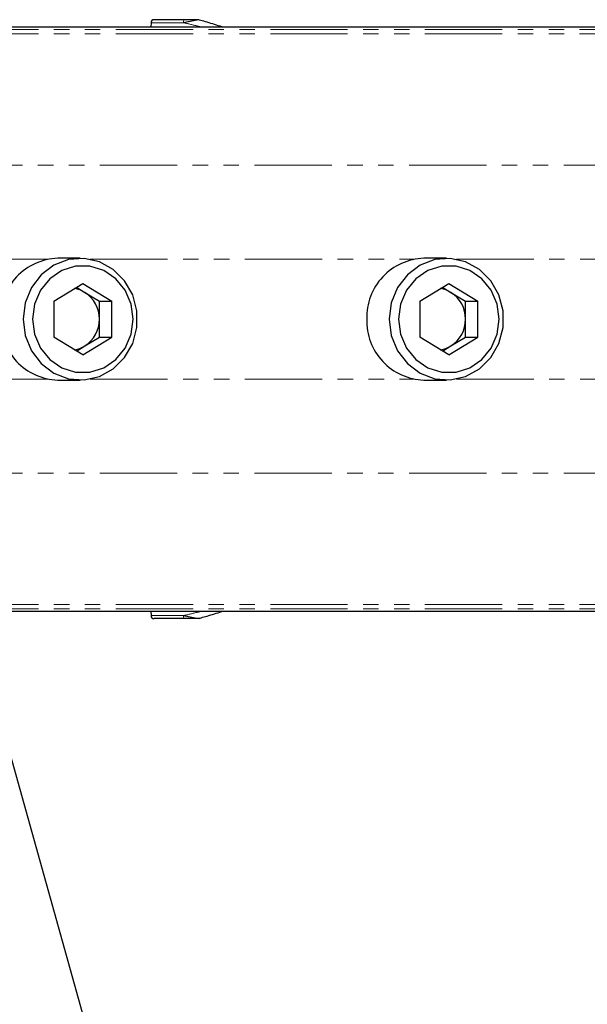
# Paper-space layout 'Inground Anchor' of a CAD drawing. Header units: millimetres. Extents: x 262 to 9484, y 125 to 8141.
# Tile 34 of 53: x 774 to 821, y 6085 to 6165. Entities that reach past the tile are written whole.
import ezdxf

# ---------------------------------------------------------------- set-up
doc = ezdxf.new("R2010")
doc.units = ezdxf.units.MM
doc.linetypes.add('PHANTOM', pattern=[12.7, 6.35, -1.27, 1.27, -1.27, 1.27, -1.27])
doc.layers.add('COMPONENT_GEOMETRY', color=7, linetype='Continuous')
doc.styles.add('SLDTEXTSTYLE0', font='TXT', dxfattribs={"width": 0.75})
doc.dimstyles.new('SLDDIMSTYLE0', dxfattribs={"dimtxt": 50, "dimasz": 3.302, "dimexe": 0, "dimexo": 0.0625, "dimgap": 12.5, "dimtad": 0, "dimtih": 1, "dimtoh": 1, "dimdec": 0, "dimrnd": 1e-09, "dimzin": 12, "dimdsep": 46, "dimtxsty": 'SLDTEXTSTYLE0', "dimsah": 1, "dimcen": 0.09, "dimadec": 0, "dimazin": 3, "dimtfac": 1, "dimtdec": 0, "dimtofl": 0, "dimtmove": 0, "dimatfit": 3, "dimfxl": 1, "dimfrac": 2, "dimtolj": 1, "dimtzin": 12, "dimarcsym": 0})

# ---------------------------------------------------------------- blocks, each defined once
blk = doc.blocks.new('_D_13')
at = {"layer": 'COMPONENT_GEOMETRY', "color": 7}
for p, q in [((519.7, 6139.559), (519.7, 3926.076)), ((4570.646, 6139.559), (4570.646, 3926.076)), ((519.7, 3929.251), (2471.284, 3929.251)), ((4570.646, 3929.251), (2619.062, 3929.251))]:
    blk.add_line(p, q, dxfattribs=at)
for points in [[(519.7, 3929.251), (523.002, 3928.743), (523.002, 3929.759)], [(4570.646, 3929.251), (4567.344, 3929.759), (4567.344, 3928.743)]]:
    blk.add_solid(points, dxfattribs=at)
at = {"layer": 'COMPONENT_GEOMETRY', "color": 7, "insert": (2471.284, 3954.017), "char_height": 50, "attachment_point": 1, "style": 'SLDTEXTSTYLE0'}
blk.add_mtext('4051', dxfattribs=at)

psp = doc.layouts.new('Inground Anchor')

# ---------------------------------------------------------------- linework, layer by layer
at = {"color": 7, "linetype": 'Continuous', "lineweight": 25}
for p, q in [((785.257, 6165.183), (785.251, 6164.829)), ((788.028, 6165.429), (785.507, 6165.429)), ((789.22, 6165.399), (789.206, 6165.403)), ((769.657, 6164.829), (1455.479, 6164.829)), ((779.446, 6145.829), (777.599, 6145.829)), ((809.516, 6145.829), (807.669, 6145.829)), ((777.263, 6142.296), (779.652, 6143.764)), ((779.139, 6143.449), (779.82, 6143.03)), ((779.652, 6143.764), (782.04, 6142.296)), ((807.333, 6142.296), (809.721, 6143.764)), ((809.208, 6143.449), (809.889, 6143.03)), ((809.721, 6143.764), (812.11, 6142.296)), ((777.263, 6142.296), (777.263, 6139.361)), ((779.82, 6143.03), (781.014, 6142.296)), ((781.014, 6142.296), (782.04, 6142.296)), ((781.014, 6140.829), (781.014, 6142.296)), ((782.04, 6139.361), (782.04, 6142.296)), ((807.333, 6142.296), (807.333, 6139.361)), ((809.889, 6143.03), (811.084, 6142.296)), ((811.084, 6142.296), (812.11, 6142.296)), ((811.084, 6140.829), (811.084, 6142.296)), ((812.11, 6139.361), (812.11, 6142.296)), ((781.014, 6139.361), (781.014, 6140.829)), ((811.084, 6139.361), (811.084, 6140.829)), ((779.652, 6137.893), (777.263, 6139.361)), ((779.652, 6137.893), (782.04, 6139.361)), ((779.82, 6138.627), (781.014, 6139.361)), ((781.014, 6139.361), (782.04, 6139.361)), ((809.721, 6137.893), (807.333, 6139.361)), ((809.721, 6137.893), (812.11, 6139.361)), ((809.889, 6138.627), (811.084, 6139.361)), ((811.084, 6139.361), (812.11, 6139.361)), ((779.139, 6138.209), (779.82, 6138.627)), ((809.208, 6138.209), (809.889, 6138.627)), ((777.599, 6135.829), (779.446, 6135.829)), ((807.669, 6135.829), (809.516, 6135.829)), ((769.657, 6116.829), (926.685, 6116.829)), ((785.251, 6116.829), (785.257, 6116.474)), ((788.028, 6116.229), (785.507, 6116.229)), ((789.198, 6116.251), (789.372, 6116.301)), ((773.154, 6106.936), (1157.45, 4731.875))]:
    psp.add_line(p, q, dxfattribs=at)
at = {"color": 8, "linetype": 'PHANTOM', "lineweight": 18}
for p, q in [((785.257, 6165.183), (787.911, 6165.183)), ((769.657, 6164.634), (1466.45, 6164.634)), ((769.657, 6164.277), (1618.607, 6164.277)), ((768.35, 6153.479), (1625.897, 6153.479)), ((772.33, 6145.752), (776.782, 6145.752)), ((780.264, 6145.752), (806.851, 6145.752)), ((810.334, 6145.752), (1400.603, 6145.752)), ((772.33, 6135.905), (776.782, 6135.905)), ((780.264, 6135.905), (806.851, 6135.905)), ((810.334, 6135.905), (1400.603, 6135.905)), ((768.35, 6128.178), (1625.897, 6128.178)), ((769.657, 6117.38), (1618.604, 6117.38)), ((769.657, 6117.023), (1469.886, 6117.023)), ((785.257, 6116.474), (787.911, 6116.474))]:
    psp.add_line(p, q, dxfattribs=at)
at = {"color": 8, "linetype": 'PHANTOM', "lineweight": 18, "flags": 128}
for points in [[(787.911, 6165.183), (787.913, 6165.231), (787.92, 6165.277), (787.931, 6165.32), (787.946, 6165.357), (787.963, 6165.387), (787.983, 6165.41), (788.005, 6165.424), (788.028, 6165.429)], [(787.911, 6116.474), (787.913, 6116.426), (787.92, 6116.38), (787.931, 6116.337), (787.946, 6116.3), (787.963, 6116.27), (787.983, 6116.247), (788.005, 6116.233), (788.028, 6116.229)]]:
    psp.add_lwpolyline(points, dxfattribs=at)
at = {"color": 7, "linetype": 'Continuous', "lineweight": 25, "flags": 128}
for points in [[(774.748, 6140.829), (774.922, 6139.48), (775.432, 6138.231), (776.239, 6137.174), (777.285, 6136.389), (778.49, 6135.933), (779.767, 6135.84), (781.02, 6136.117), (782.156, 6136.744), (783.091, 6137.673), (783.756, 6138.837), (784.101, 6140.148), (784.101, 6141.509), (783.756, 6142.821), (783.091, 6143.984), (782.156, 6144.913), (781.02, 6145.54), (779.767, 6145.817), (778.49, 6145.724), (777.285, 6145.268), (776.239, 6144.483), (775.432, 6143.427), (774.922, 6142.178), (774.748, 6140.829)], [(804.818, 6140.829), (804.992, 6139.48), (805.502, 6138.231), (806.309, 6137.174), (807.354, 6136.389), (808.56, 6135.933), (809.837, 6135.84), (811.089, 6136.117), (812.225, 6136.744), (813.161, 6137.673), (813.825, 6138.837), (814.171, 6140.148), (814.171, 6141.509), (813.825, 6142.821), (813.161, 6143.984), (812.225, 6144.913), (811.089, 6145.54), (809.837, 6145.817), (808.56, 6145.724), (807.354, 6145.268), (806.309, 6144.483), (805.502, 6143.427), (804.992, 6142.178), (804.818, 6140.829)], [(775.517, 6140.829), (775.685, 6139.589), (776.173, 6138.45), (776.944, 6137.503), (777.934, 6136.826), (779.063, 6136.473), (780.24, 6136.473), (781.369, 6136.826), (782.359, 6137.503), (783.13, 6138.45), (783.619, 6139.589), (783.786, 6140.829), (783.619, 6142.068), (783.13, 6143.207), (782.359, 6144.154), (781.369, 6144.831), (780.24, 6145.184), (779.063, 6145.184), (777.934, 6144.831), (776.944, 6144.154), (776.173, 6143.207), (775.685, 6142.068), (775.517, 6140.829)], [(805.587, 6140.829), (805.754, 6139.589), (806.243, 6138.45), (807.014, 6137.503), (808.004, 6136.826), (809.133, 6136.473), (810.31, 6136.473), (811.439, 6136.826), (812.429, 6137.503), (813.199, 6138.45), (813.688, 6139.589), (813.856, 6140.829), (813.688, 6142.068), (813.199, 6143.207), (812.429, 6144.154), (811.439, 6144.831), (810.31, 6145.184), (809.133, 6145.184), (808.004, 6144.831), (807.014, 6144.154), (806.243, 6143.207), (805.754, 6142.068), (805.587, 6140.829)]]:
    psp.add_lwpolyline(points, dxfattribs=at)
at = {"color": 7, "linetype": 'Continuous', "lineweight": 25}
for centre, radius, start, end in [((785.507, 6165.179), 0.25, 90, 179), ((777.748, 6140.981), 4.85, 91.75908, 181.80367), ((807.818, 6140.981), 4.85, 91.75908, 181.80367), ((778.615, 6141.077), 2.294, 58.33508, 81.14131), ((808.685, 6141.077), 2.294, 58.33508, 81.14131), ((778.44, 6140.857), 2.574, 359.37545, 57.5861), ((808.509, 6140.857), 2.574, 359.37545, 57.5861), ((777.748, 6140.676), 4.85, 178.19633, 268.24092), ((778.44, 6140.801), 2.574, 302.4139, 0.62455), ((807.818, 6140.676), 4.85, 178.19633, 268.24092), ((808.509, 6140.801), 2.574, 302.4139, 0.62455), ((778.615, 6140.58), 2.294, 278.85869, 301.66492), ((808.685, 6140.58), 2.294, 278.85869, 301.66492), ((785.507, 6116.479), 0.25, 181, 270)]:
    psp.add_arc(centre, radius, start, end, dxfattribs=at)
at = {"color": 8, "linetype": 'PHANTOM', "lineweight": 18}
for centre, start, end in [((789.078, 6165.292), 67.04132, 89.82848), ((789.078, 6116.365), 270.17152, 292.95868)]:
    psp.add_arc(centre, 0.136, start, end, dxfattribs=at)
for points, knots in [([(787.911, 6165.183), (787.938, 6165.189), (788.092, 6165.22), (788.337, 6165.27), (788.623, 6165.326), (788.819, 6165.364), (788.966, 6165.391), (789.071, 6165.41), (789.114, 6165.415), (789.131, 6165.418)], [0, 0, 0, 0, 0.070103, 0.395135, 0.587131, 0.731052, 0.841657, 0.936351, 1, 1, 1, 1]), ([(787.911, 6165.183), (788.265, 6165.102), (788.724, 6164.997), (789.224, 6164.86), (789.337, 6164.829)], [0, 0, 0, 0, 0.7726388, 1, 1, 1, 1]), ([(789.131, 6165.418), (789.158, 6165.417), (789.187, 6165.416), (789.211, 6165.403), (789.212, 6165.403)], [0, 0, 0, 0, 0.971383, 1, 1, 1, 1]), ([(787.911, 6116.474), (788.265, 6116.555), (788.724, 6116.66), (789.224, 6116.797), (789.337, 6116.829)], [0, 0, 0, 0, 0.7726388, 1, 1, 1, 1]), ([(787.911, 6116.474), (787.938, 6116.469), (788.092, 6116.437), (788.337, 6116.387), (788.623, 6116.331), (788.819, 6116.293), (788.966, 6116.266), (789.071, 6116.248), (789.114, 6116.242), (789.131, 6116.239)], [0, 0, 0, 0, 0.0701035, 0.3951348, 0.5871307, 0.7310519, 0.8416573, 0.9363509, 1, 1, 1, 1]), ([(789.131, 6116.239), (789.158, 6116.24), (789.187, 6116.241), (789.211, 6116.254), (789.212, 6116.254)], [0, 0, 0, 0, 0.971383, 1, 1, 1, 1])]:
    psp.add_open_spline(points, degree=3, knots=knots, dxfattribs=at)
at = {"color": 7, "linetype": 'Continuous', "lineweight": 25}
for points, knots in [([(789.078, 6165.429), (789.065, 6165.429), (789.028, 6165.429), (788.888, 6165.429), (788.565, 6165.429), (788.256, 6165.429), (788.052, 6165.429), (788.028, 6165.429)], [0, 0, 0, 0, 0.045344, 0.125649, 0.375686, 0.92411, 1, 1, 1, 1]), ([(789.212, 6165.403), (789.211, 6165.404), (789.168, 6165.42), (789.122, 6165.424), (789.078, 6165.429)], [0, 0, 0, 0, 0.028633, 1, 1, 1, 1]), ([(791.093, 6164.829), (791.037, 6164.848), (790.595, 6164.999), (789.938, 6165.201), (789.386, 6165.354), (789.22, 6165.399)], [0, 0, 0, 0, 0.092228, 0.727931, 1, 1, 1, 1]), ([(789.372, 6116.301), (789.535, 6116.346), (790.084, 6116.5), (790.69, 6116.688), (791.084, 6116.824), (791.098, 6116.829)], [0, 0, 0, 0, 0.288496, 0.97502, 1, 1, 1, 1]), ([(789.078, 6116.229), (789.065, 6116.229), (789.028, 6116.229), (788.888, 6116.229), (788.565, 6116.229), (788.256, 6116.229), (788.052, 6116.229), (788.028, 6116.229)], [0, 0, 0, 0, 0.045344, 0.125649, 0.375686, 0.92411, 1, 1, 1, 1]), ([(789.212, 6116.254), (789.211, 6116.254), (789.168, 6116.237), (789.122, 6116.233), (789.078, 6116.229)], [0, 0, 0, 0, 0.028633, 1, 1, 1, 1])]:
    psp.add_open_spline(points, degree=3, knots=knots, dxfattribs=at)

# ---------------------------------------------------------------- dimensions: what is measured, and where the dimension line sits
at = {"layer": 'COMPONENT_GEOMETRY', "color": 7}
dim = psp.add_linear_dim(base=(4570.646, 3929.251), p1=(519.7, 6140.829), p2=(4570.646, 6140.829), angle=0, dimstyle='SLDDIMSTYLE0', dxfattribs=at)
dim.commit()
dim.dimension.update_dxf_attribs({"geometry": '_D_13', "text_midpoint": (2545.173, 3929.251), "dimtype": 160})

doc.saveas('drawing.dxf')
